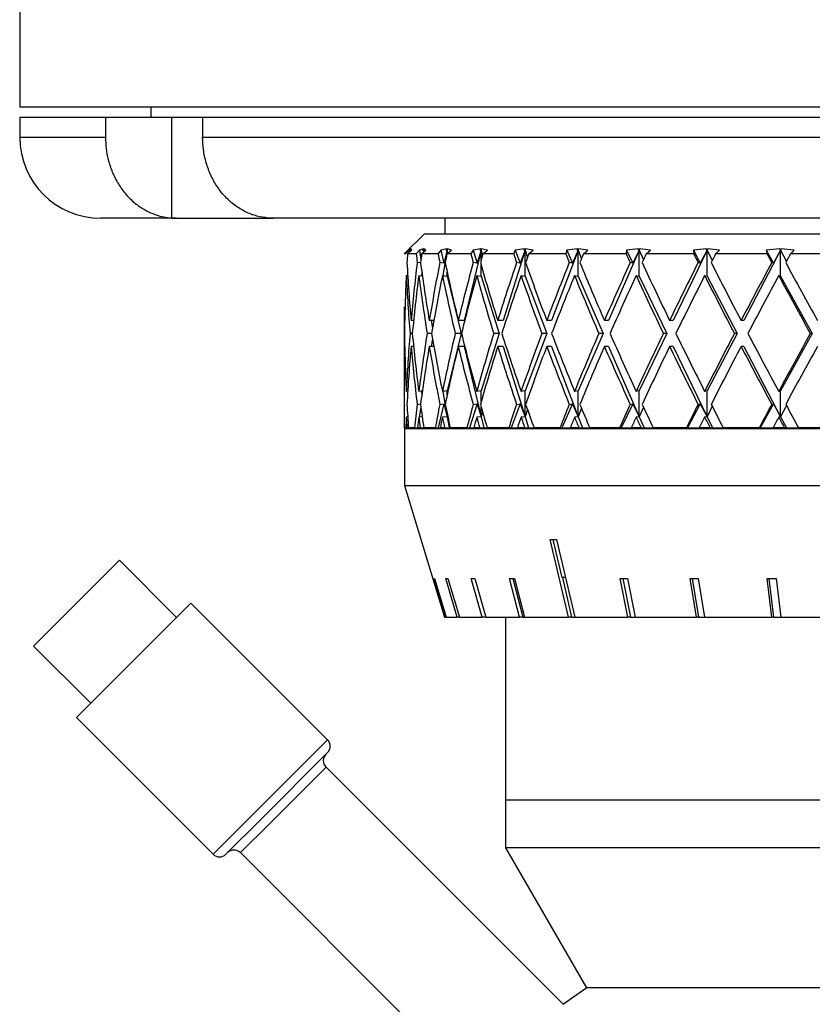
# Model space of a CAD drawing. Header units: inches. Extents: x 1.7 to 32.8, y 1.3 to 21.1.
# Tile 47 of 54: x 28.1 to 29.3, y 8.8 to 10.3. Entities that reach past the tile are written whole.
import ezdxf

# ---------------------------------------------------------------- set-up
doc = ezdxf.new("R2010")
doc.units = ezdxf.units.IN
doc.header["$MEASUREMENT"] = 0

msp = doc.modelspace()

# ---------------------------------------------------------------- linework, layer by layer
at = {"color": 7, "linetype": 'Continuous', "lineweight": 25}
for p, q in [((28.0734, 11.4044), (28.0734, 10.1544)), ((28.0734, 10.1544), (31.0734, 10.1544)), ((28.2759, 10.1544), (28.2759, 10.1384)), ((28.0734, 10.1384), (28.0734, 10.1074)), ((28.0734, 10.1384), (28.2058, 10.1384)), ((28.2058, 10.1384), (28.2058, 10.1074)), ((28.2058, 10.1384), (28.3076, 10.1384)), ((28.3076, 10.1384), (28.3076, 9.9826)), ((28.3076, 10.1384), (28.3558, 10.1384)), ((28.3558, 10.1384), (28.3558, 10.1074)), ((28.3558, 10.1384), (29.4234, 10.1384)), ((28.0734, 10.1074), (28.2058, 10.1074)), ((28.3558, 10.1074), (29.4234, 10.1074)), ((28.3148, 9.9824), (28.1984, 9.9824)), ((28.3076, 9.9826), (28.3148, 9.9824)), ((28.3148, 9.9824), (28.4645, 9.9824)), ((28.4645, 9.9824), (28.4576, 9.9826)), ((29.4236, 9.9824), (28.4645, 9.9824)), ((28.7296, 9.9824), (28.7296, 9.9584)), ((28.6984, 9.9584), (28.6671, 9.9271)), ((28.6984, 9.9584), (30.4484, 9.9584)), ((28.6745, 9.933), (28.6689, 9.9271)), ((28.6721, 9.9271), (28.6784, 9.933)), ((28.6779, 9.9349), (28.6745, 9.933)), ((28.6745, 9.933), (28.6748, 9.9297)), ((28.6781, 9.9349), (28.6762, 9.9331)), ((28.6762, 9.9331), (28.6779, 9.9349)), ((28.6762, 9.9331), (28.678, 9.9329)), ((28.6781, 9.9349), (28.678, 9.9329)), ((28.678, 9.9329), (28.678, 9.9327)), ((28.6784, 9.933), (28.6781, 9.9349)), ((28.6905, 9.933), (28.6855, 9.9271)), ((28.6969, 9.9349), (28.6905, 9.933)), ((28.6905, 9.933), (28.6929, 9.9187)), ((28.694, 9.9271), (28.7007, 9.933)), ((28.6974, 9.9349), (28.6954, 9.9331)), ((28.6954, 9.9331), (28.6969, 9.9349)), ((28.6954, 9.9331), (28.6972, 9.9329)), ((28.6972, 9.9329), (28.6966, 9.9294)), ((28.6972, 9.9329), (28.6969, 9.9297)), ((28.6974, 9.9349), (28.6972, 9.9329)), ((28.6972, 9.9299), (28.6972, 9.9329)), ((28.6972, 9.9329), (28.6974, 9.9301)), ((28.7007, 9.933), (28.6974, 9.9349)), ((28.7237, 9.933), (28.7194, 9.9271)), ((28.7329, 9.9349), (28.7237, 9.933)), ((28.7237, 9.933), (28.7285, 9.913)), ((28.7334, 9.9329), (28.7268, 9.8937)), ((28.7334, 9.9329), (28.7285, 9.913)), ((28.7337, 9.9349), (28.7317, 9.9331)), ((28.7317, 9.9331), (28.7329, 9.9349)), ((28.7317, 9.9331), (28.7334, 9.9329)), ((28.7331, 9.9271), (28.7401, 9.933)), ((28.7337, 9.9349), (28.7334, 9.9329)), ((28.7334, 9.9274), (28.7334, 9.9329)), ((28.7334, 9.9329), (28.7342, 9.928)), ((28.7401, 9.933), (28.7337, 9.9349)), ((28.7859, 9.9329), (28.7596, 9.8243)), ((28.7734, 9.933), (28.77, 9.9271)), ((28.7853, 9.9349), (28.7734, 9.933)), ((28.7734, 9.933), (28.7796, 9.913)), ((28.7859, 9.9329), (28.7796, 9.913)), ((28.7864, 9.9349), (28.7843, 9.9331)), ((28.7843, 9.9331), (28.7853, 9.9349)), ((28.7843, 9.9331), (28.7859, 9.9329)), ((28.7864, 9.9349), (28.7859, 9.9329)), ((28.7859, 9.918), (28.7859, 9.9329)), ((28.7859, 9.9329), (28.7879, 9.9248)), ((28.7956, 9.933), (28.7864, 9.9349)), ((28.7885, 9.9271), (28.7956, 9.933)), ((28.8538, 9.9329), (28.8198, 9.8243)), ((28.8386, 9.933), (28.8361, 9.9271)), ((28.853, 9.9349), (28.8386, 9.933)), ((28.8386, 9.933), (28.8462, 9.913)), ((28.8538, 9.9329), (28.8462, 9.913)), ((28.8544, 9.9349), (28.8523, 9.9331)), ((28.8523, 9.9331), (28.853, 9.9349)), ((28.8523, 9.9331), (28.8538, 9.9329)), ((28.8544, 9.9349), (28.8538, 9.9329)), ((28.8538, 9.8929), (28.8538, 9.9329)), ((28.8538, 9.9329), (28.8573, 9.9217)), ((28.8663, 9.933), (28.8544, 9.9349)), ((28.8592, 9.9271), (28.8663, 9.933)), ((28.9357, 9.9329), (28.8947, 9.8243)), ((28.9182, 9.933), (28.9167, 9.9271)), ((28.9348, 9.9349), (28.9182, 9.933)), ((28.9182, 9.933), (28.9269, 9.913)), ((28.9357, 9.9329), (28.9269, 9.913)), ((28.9364, 9.9349), (28.9343, 9.9331)), ((28.9343, 9.9331), (28.9348, 9.9349)), ((28.9343, 9.9331), (28.9357, 9.9329)), ((28.9364, 9.9349), (28.9357, 9.9329)), ((28.9357, 9.8929), (28.9357, 9.9329)), ((28.9357, 9.9329), (28.9407, 9.9196)), ((28.9508, 9.933), (28.9364, 9.9349)), ((28.9438, 9.9271), (28.9508, 9.933)), ((29.0299, 9.9329), (28.9828, 9.8243)), ((29.0105, 9.933), (29.01, 9.9271)), ((29.029, 9.9349), (29.0105, 9.933)), ((29.0105, 9.933), (29.0202, 9.913)), ((29.0299, 9.9329), (29.0202, 9.913)), ((29.0308, 9.9349), (29.0288, 9.9331)), ((29.0288, 9.9331), (29.029, 9.9349)), ((29.0288, 9.9331), (29.0299, 9.9329)), ((29.0308, 9.9349), (29.0299, 9.9329)), ((29.0299, 9.8929), (29.0299, 9.9329)), ((29.0299, 9.9329), (29.0364, 9.918)), ((29.0474, 9.933), (29.0308, 9.9349)), ((29.0407, 9.9271), (29.0474, 9.933)), ((29.1348, 9.9329), (29.0824, 9.8243)), ((29.1338, 9.9349), (29.1138, 9.933)), ((29.1138, 9.933), (29.1142, 9.9271)), ((29.1138, 9.933), (29.1243, 9.913)), ((29.1348, 9.9329), (29.1243, 9.913)), ((29.1339, 9.9331), (29.1338, 9.9349)), ((29.1358, 9.9349), (29.1339, 9.9331)), ((29.1339, 9.9331), (29.1348, 9.9329)), ((29.1358, 9.9349), (29.1348, 9.9329)), ((29.1348, 9.8929), (29.1348, 9.9329)), ((29.1348, 9.9329), (29.1426, 9.9168)), ((29.1542, 9.933), (29.1358, 9.9349)), ((29.1479, 9.9271), (29.1542, 9.933)), ((29.2482, 9.9329), (29.1915, 9.8243)), ((29.2471, 9.9349), (29.2261, 9.933)), ((29.2261, 9.933), (29.2275, 9.9271)), ((29.2261, 9.933), (29.2371, 9.913)), ((29.2482, 9.9329), (29.2371, 9.913)), ((29.2475, 9.9331), (29.2471, 9.9349)), ((29.2492, 9.9349), (29.2475, 9.9331)), ((29.2475, 9.9331), (29.2482, 9.9329)), ((29.2492, 9.9349), (29.2482, 9.9329)), ((29.2482, 9.8929), (29.2482, 9.9329)), ((29.2482, 9.9329), (29.2572, 9.9157)), ((29.2692, 9.933), (29.2492, 9.9349)), ((29.2634, 9.9271), (29.2692, 9.933)), ((28.6689, 9.9271), (28.6671, 9.9271)), ((28.6855, 9.9271), (28.6721, 9.9271)), ((28.7194, 9.9271), (28.694, 9.9271)), ((28.77, 9.9271), (28.7331, 9.9271)), ((28.8361, 9.9271), (28.7885, 9.9271)), ((28.9167, 9.9271), (28.8592, 9.9271)), ((29.01, 9.9271), (28.9438, 9.9271)), ((29.1142, 9.9271), (29.0407, 9.9271)), ((29.2275, 9.9271), (29.1479, 9.9271)), ((29.3474, 9.9271), (29.2634, 9.9271)), ((28.6923, 9.9132), (28.6871, 9.9138)), ((28.7285, 9.913), (28.722, 9.9138)), ((28.7796, 9.913), (28.7736, 9.9138)), ((28.7859, 9.8929), (28.7859, 9.9096)), ((28.8462, 9.913), (28.8407, 9.9138)), ((28.9269, 9.913), (28.922, 9.9138)), ((29.0202, 9.913), (29.016, 9.9138)), ((29.1243, 9.913), (29.1209, 9.9138)), ((29.2371, 9.913), (29.2346, 9.9138)), ((28.6703, 9.8938), (28.6725, 9.8936)), ((28.6896, 9.8938), (28.6951, 9.8931)), ((28.6942, 9.8992), (28.6937, 9.8933)), ((28.7261, 9.8938), (28.7334, 9.8929)), ((28.7334, 9.8929), (28.7334, 9.8992)), ((28.7334, 9.8929), (28.7548, 9.8043)), ((28.7791, 9.8938), (28.7859, 9.8929)), ((28.7859, 9.8929), (28.8136, 9.8043)), ((28.8475, 9.8938), (28.8538, 9.8929)), ((28.8538, 9.8929), (28.8872, 9.8043)), ((28.9301, 9.8938), (28.9357, 9.8929)), ((28.9357, 9.8929), (28.9741, 9.8043)), ((29.0252, 9.8938), (29.0299, 9.8929)), ((29.0299, 9.8929), (29.0727, 9.8043)), ((29.131, 9.8938), (29.1348, 9.8929)), ((29.1348, 9.8929), (29.1811, 9.8043)), ((29.2454, 9.8938), (29.2482, 9.8929)), ((29.2482, 9.8929), (29.297, 9.8043)), ((28.6678, 9.8243), (28.6672, 9.8243)), ((28.6815, 9.8243), (28.6777, 9.8243)), ((28.7127, 9.8243), (28.7057, 9.8243)), ((28.7086, 9.8243), (28.7106, 9.8126)), ((28.7596, 9.8243), (28.7506, 9.8243)), ((28.8198, 9.8243), (28.8114, 9.8243)), ((28.8947, 9.8243), (28.8871, 9.8243)), ((28.9828, 9.8243), (28.9762, 9.8243)), ((29.0824, 9.8243), (29.0769, 9.8243)), ((29.1915, 9.8243), (29.1872, 9.8243)), ((28.6674, 9.8043), (28.6671, 9.8043)), ((28.6796, 9.8043), (28.676, 9.8043)), ((28.7091, 9.8043), (28.7024, 9.8043)), ((28.7106, 9.796), (28.7086, 9.7843)), ((28.7548, 9.8043), (28.7334, 9.7158)), ((28.7548, 9.8043), (28.7458, 9.8043)), ((28.8136, 9.8043), (28.7859, 9.7158)), ((28.8136, 9.8043), (28.8052, 9.8043)), ((28.8872, 9.8043), (28.8538, 9.7158)), ((28.8872, 9.8043), (28.8797, 9.8043)), ((28.9741, 9.8043), (28.9357, 9.7158)), ((28.9741, 9.8043), (28.9676, 9.8043)), ((29.0727, 9.8043), (29.0299, 9.7158)), ((29.0727, 9.8043), (29.0673, 9.8043)), ((29.1811, 9.8043), (29.1348, 9.7158)), ((29.1811, 9.8043), (29.1768, 9.8043)), ((29.297, 9.8043), (29.2482, 9.7158)), ((29.297, 9.8043), (29.2941, 9.8043)), ((28.6678, 9.7843), (28.6672, 9.7843)), ((28.6815, 9.7843), (28.6777, 9.7843)), ((28.7127, 9.7843), (28.7057, 9.7843)), ((28.7596, 9.7843), (28.7506, 9.7843)), ((28.7596, 9.7843), (28.7859, 9.6758)), ((28.8198, 9.7843), (28.8114, 9.7843)), ((28.8198, 9.7843), (28.8538, 9.6758)), ((28.8947, 9.7843), (28.8871, 9.7843)), ((28.8947, 9.7843), (28.9357, 9.6758)), ((28.9828, 9.7843), (28.9762, 9.7843)), ((28.9828, 9.7843), (29.0299, 9.6758)), ((29.0824, 9.7843), (29.0769, 9.7843)), ((29.0824, 9.7843), (29.1348, 9.6758)), ((29.1915, 9.7843), (29.1872, 9.7843)), ((29.1915, 9.7843), (29.2482, 9.6758)), ((28.6671, 9.7629), (28.6671, 9.6584)), ((28.6725, 9.7151), (28.6703, 9.7148)), ((28.6951, 9.7155), (28.6896, 9.7148)), ((28.6937, 9.7153), (28.6942, 9.7095)), ((28.7334, 9.7158), (28.7261, 9.7148)), ((28.7268, 9.7149), (28.7334, 9.6758)), ((28.7334, 9.7094), (28.7334, 9.7158)), ((28.7859, 9.7158), (28.7791, 9.7148)), ((28.7859, 9.6991), (28.7859, 9.7158)), ((28.8538, 9.7158), (28.8475, 9.7148)), ((28.8538, 9.6758), (28.8538, 9.7158)), ((28.9357, 9.7158), (28.9301, 9.7148)), ((28.9357, 9.6758), (28.9357, 9.7158)), ((29.0299, 9.7158), (29.0252, 9.7148)), ((29.0299, 9.6758), (29.0299, 9.7158)), ((29.1348, 9.7158), (29.131, 9.7148)), ((29.1348, 9.6758), (29.1348, 9.7158)), ((29.2482, 9.7158), (29.2454, 9.7148)), ((29.2482, 9.6758), (29.2482, 9.7158)), ((28.6871, 9.6948), (28.6923, 9.6955)), ((28.6929, 9.6899), (28.6904, 9.6749)), ((28.7285, 9.6957), (28.7195, 9.6584)), ((28.722, 9.6948), (28.7285, 9.6957)), ((28.7285, 9.6957), (28.7334, 9.6758)), ((28.7796, 9.6957), (28.768, 9.6584)), ((28.7736, 9.6948), (28.7796, 9.6957)), ((28.7796, 9.6957), (28.7859, 9.6758)), ((28.7859, 9.6758), (28.7859, 9.6906)), ((28.8462, 9.6957), (28.8321, 9.6584)), ((28.8407, 9.6948), (28.8462, 9.6957)), ((28.8462, 9.6957), (28.8538, 9.6758)), ((28.9269, 9.6957), (28.9107, 9.6584)), ((28.922, 9.6948), (28.9269, 9.6957)), ((28.9269, 9.6957), (28.9357, 9.6758)), ((28.9407, 9.6891), (28.9357, 9.6758)), ((29.0202, 9.6957), (29.0022, 9.6584)), ((29.016, 9.6948), (29.0202, 9.6957)), ((29.0202, 9.6957), (29.0299, 9.6758)), ((29.0364, 9.6906), (29.0299, 9.6758)), ((29.1243, 9.6957), (29.1048, 9.6584)), ((29.1209, 9.6948), (29.1243, 9.6957)), ((29.1243, 9.6957), (29.1348, 9.6758)), ((29.1426, 9.6919), (29.1348, 9.6758)), ((29.2371, 9.6957), (29.2165, 9.6584)), ((29.2346, 9.6948), (29.2371, 9.6957)), ((29.2371, 9.6957), (29.2482, 9.6758)), ((29.2572, 9.6929), (29.2482, 9.6758)), ((28.6725, 9.6751), (28.6703, 9.6748)), ((28.6949, 9.6755), (28.6896, 9.6748)), ((28.7334, 9.6758), (28.7261, 9.6748)), ((28.7334, 9.6758), (28.7334, 9.6803)), ((28.7338, 9.6783), (28.7334, 9.6758)), ((28.7334, 9.6758), (28.7363, 9.6584)), ((28.7859, 9.6758), (28.7791, 9.6748)), ((28.7879, 9.6838), (28.7859, 9.6758)), ((28.7859, 9.6758), (28.7901, 9.6584)), ((28.8538, 9.6758), (28.8475, 9.6748)), ((28.8573, 9.6869), (28.8538, 9.6758)), ((28.8538, 9.6758), (28.8592, 9.6584)), ((28.9357, 9.6758), (28.9301, 9.6748)), ((28.9357, 9.6758), (28.9422, 9.6584)), ((29.0299, 9.6758), (29.0252, 9.6748)), ((29.0299, 9.6758), (29.0375, 9.6584)), ((29.1348, 9.6758), (29.131, 9.6748)), ((29.1348, 9.6758), (29.1432, 9.6584)), ((29.2482, 9.6758), (29.2454, 9.6748)), ((29.2482, 9.6758), (29.2573, 9.6584)), ((28.6681, 9.6584), (28.6671, 9.6584)), ((28.6674, 9.6574), (28.6674, 9.5694)), ((28.6674, 9.6574), (30.4794, 9.6574)), ((28.6681, 9.6584), (28.6695, 9.6584)), ((28.6711, 9.6584), (28.6695, 9.6584)), ((28.6711, 9.6584), (28.6736, 9.6584)), ((28.6829, 9.6584), (28.6736, 9.6584)), ((28.6829, 9.6584), (28.6875, 9.6584)), ((28.6917, 9.6584), (28.6875, 9.6584)), ((28.6917, 9.6584), (28.6974, 9.6584)), ((28.715, 9.6584), (28.6974, 9.6584)), ((28.715, 9.6584), (28.7195, 9.6584)), ((28.7195, 9.6584), (28.7227, 9.6584)), ((28.7295, 9.6584), (28.7227, 9.6584)), ((28.7295, 9.6584), (28.7363, 9.6584)), ((28.7363, 9.6584), (28.7382, 9.6584)), ((28.7638, 9.6584), (28.7382, 9.6584)), ((28.7609, 9.6584), (28.7609, 9.6574)), ((28.7638, 9.6584), (28.768, 9.6584)), ((28.768, 9.6584), (28.7745, 9.6584)), ((28.7837, 9.6584), (28.7745, 9.6584)), ((28.7837, 9.6584), (28.7901, 9.6584)), ((28.7901, 9.6584), (28.7953, 9.6584)), ((28.8284, 9.6584), (28.7953, 9.6584)), ((28.8284, 9.6584), (28.8321, 9.6584)), ((28.8321, 9.6584), (28.8419, 9.6584)), ((28.8533, 9.6584), (28.8419, 9.6584)), ((28.8533, 9.6584), (28.8592, 9.6584)), ((28.8592, 9.6584), (28.8676, 9.6584)), ((28.9075, 9.6584), (28.8676, 9.6584)), ((28.9075, 9.6584), (28.9107, 9.6584)), ((28.9107, 9.6584), (28.9234, 9.6584)), ((28.9369, 9.6584), (28.9234, 9.6584)), ((28.9369, 9.6584), (28.9422, 9.6584)), ((28.9422, 9.6584), (28.9536, 9.6584)), ((28.9995, 9.6584), (28.9536, 9.6584)), ((28.9995, 9.6584), (29.0022, 9.6584)), ((29.0022, 9.6584), (29.0177, 9.6584)), ((29.0328, 9.6584), (29.0177, 9.6584)), ((29.0328, 9.6584), (29.0375, 9.6584)), ((29.0375, 9.6584), (29.0516, 9.6584)), ((29.1027, 9.6584), (29.0516, 9.6584)), ((29.1027, 9.6584), (29.1048, 9.6584)), ((29.1048, 9.6584), (29.1227, 9.6584)), ((29.1393, 9.6584), (29.1227, 9.6584)), ((29.1393, 9.6584), (29.1432, 9.6584)), ((29.1432, 9.6584), (29.1598, 9.6584)), ((29.2151, 9.6584), (29.1598, 9.6584)), ((29.2151, 9.6584), (29.2165, 9.6584)), ((29.2165, 9.6584), (29.2365, 9.6584)), ((29.2543, 9.6584), (29.2365, 9.6584)), ((29.2543, 9.6584), (29.2573, 9.6584)), ((29.2573, 9.6584), (29.2761, 9.6584)), ((29.3344, 9.6584), (29.2761, 9.6584)), ((28.6674, 9.5694), (28.7294, 9.3661)), ((28.6674, 9.5694), (30.4794, 9.5694)), ((28.9208, 9.3661), (28.8927, 9.4861)), ((28.8967, 9.486), (28.9105, 9.4273)), ((28.9024, 9.4861), (28.9304, 9.3661)), ((28.0947, 9.3215), (28.2273, 9.454)), ((28.3157, 9.3656), (28.2273, 9.454)), ((28.7308, 9.3661), (28.7126, 9.4258)), ((28.7137, 9.4258), (28.7318, 9.3661)), ((28.7489, 9.3661), (28.7312, 9.4258)), ((28.7345, 9.4258), (28.7523, 9.3661)), ((28.7873, 9.3661), (28.7704, 9.4258)), ((28.776, 9.4258), (28.7929, 9.3661)), ((28.8451, 9.3661), (28.8295, 9.4258)), ((28.8348, 9.4258), (28.8505, 9.3661)), ((28.8372, 9.4258), (28.8528, 9.3661)), ((28.9161, 9.4273), (28.9105, 9.4273)), ((28.9113, 9.4273), (28.9256, 9.3661)), ((29.0126, 9.3661), (29.0006, 9.4258)), ((29.0047, 9.4258), (29.0167, 9.3661)), ((29.0119, 9.4258), (29.0239, 9.3661)), ((29.1182, 9.3661), (29.1085, 9.4258)), ((29.1118, 9.4258), (29.1215, 9.3661)), ((29.1212, 9.4258), (29.1309, 9.3661)), ((29.235, 9.3661), (29.2278, 9.4258)), ((29.2303, 9.4258), (29.2374, 9.3661)), ((29.2416, 9.4258), (29.2488, 9.3661)), ((28.2222, 9.2722), (28.3378, 9.3877)), ((28.5488, 9.1767), (28.3378, 9.3877)), ((28.7294, 9.3661), (28.7308, 9.3661)), ((28.7318, 9.3661), (28.7308, 9.3661)), ((28.7318, 9.3661), (28.7489, 9.3661)), ((28.7523, 9.3661), (28.7489, 9.3661)), ((28.7523, 9.3661), (28.7873, 9.3661)), ((28.7929, 9.3661), (28.7873, 9.3661)), ((28.7929, 9.3661), (28.8451, 9.3661)), ((28.8234, 9.3661), (28.8234, 9.0834)), ((28.8505, 9.3661), (28.8451, 9.3661)), ((28.8505, 9.3661), (28.8528, 9.3661)), ((28.8528, 9.3661), (28.9208, 9.3661)), ((28.9256, 9.3661), (28.9208, 9.3661)), ((28.9256, 9.3661), (28.9304, 9.3661)), ((28.9304, 9.3661), (29.0126, 9.3661)), ((29.0167, 9.3661), (29.0126, 9.3661)), ((29.0167, 9.3661), (29.0239, 9.3661)), ((29.0239, 9.3661), (29.1182, 9.3661)), ((29.1215, 9.3661), (29.1182, 9.3661)), ((29.1215, 9.3661), (29.1309, 9.3661)), ((29.1309, 9.3661), (29.235, 9.3661)), ((29.2374, 9.3661), (29.235, 9.3661)), ((29.2374, 9.3661), (29.2488, 9.3661)), ((29.2488, 9.3661), (29.3601, 9.3661)), ((28.0947, 9.3215), (28.1831, 9.2331)), ((28.161, 9.211), (28.2222, 9.2722)), ((28.161, 9.211), (28.372, 8.9999)), ((28.4333, 9.0611), (28.5488, 9.1767)), ((28.4462, 9.0542), (28.5488, 9.1569)), ((28.4599, 9.0482), (28.5464, 9.1346)), ((28.9129, 8.7681), (28.5464, 9.1346)), ((28.8234, 9.0834), (28.8234, 9.0099)), ((30.3234, 9.0834), (28.8234, 9.0834)), ((28.372, 8.9999), (28.4333, 9.0611)), ((28.3918, 8.9999), (28.4462, 9.0542)), ((28.4141, 9.0024), (28.4599, 9.0482)), ((28.8234, 9.0099), (28.9484, 8.7934)), ((30.3234, 9.0099), (28.8234, 9.0099)), ((28.4141, 9.0024), (28.8234, 8.5931)), ((28.949, 8.7934), (28.913, 8.7682)), ((30.1984, 8.7934), (28.9484, 8.7934))]:
    msp.add_line(p, q, dxfattribs=at)
for centre, radius, start, end in [((28.1984, 10.1074), 0.125, 180, 270), ((28.5389, 9.1668), 0.014, 315, 45), ((28.5562, 9.1445), 0.014, 135, 225), ((28.4042, 8.9925), 0.014, 45, 135), ((28.3819, 9.0098), 0.014, 225, 315)]:
    msp.add_arc(centre, radius, start, end, dxfattribs=at)
for centre, major_axis, ratio, start_param, end_param in [((29.5734, 9.7843), (0.0186, 1.5696), 0.577243, 1.486516, 1.495033), ((29.5734, 9.7843), (-0.3677, 1.5574), 0.531828, 1.354778, 1.363294), ((29.5734, 9.7843), (0.2035, 1.5655), 0.564118, 1.552892, 1.561408), ((29.5734, 9.7843), (-0.5035, 1.5505), 0.485989, 1.323169, 1.331685), ((29.5734, 9.7843), (0.3677, 1.5574), 0.531828, 1.60461, 1.613126), ((29.5734, 9.7843), (-0.612, 1.5472), 0.431985, 1.31046, 1.318976), ((29.5734, 9.7843), (0.5035, 1.5505), 0.485989, 1.636219, 1.644735), ((29.5734, 9.7843), (-0.6977, 1.5479), 0.373654, 1.312837, 1.321353), ((29.5734, 9.7843), (0.612, 1.5472), 0.431985, 1.648928, 1.657445), ((29.5734, 9.7843), (-0.7649, 1.5513), 0.313335, 1.326412, 1.334928), ((29.5734, 9.7843), (0.6977, 1.5479), 0.373654, 1.646551, 1.655067), ((29.5734, 9.7843), (-0.8168, 1.5561), 0.252317, 1.34802, 1.356536), ((29.5734, 9.7843), (0.7649, 1.5513), 0.313335, 1.632976, 1.641492), ((29.5734, 9.7843), (-0.8557, 1.5611), 0.191237, 1.375256, 1.383773), ((29.5734, 9.7843), (0.8168, 1.5561), 0.252317, 1.611368, 1.619884), ((29.5734, 9.7843), (-0.883, 1.5654), 0.130352, 1.406302, 1.414818), ((29.5734, 9.7843), (0.8557, 1.5611), 0.191237, 1.584132, 1.592648), ((29.5734, 9.8243), (-0.2035, 1.5655), 0.564118, 1.440559, 1.497599), ((29.5734, 9.8243), (0.2035, 1.5655), 0.564118, 1.586954, 1.643994), ((29.5734, 9.8243), (-0.3677, 1.5574), 0.531828, 1.38884, 1.44588), ((29.5734, 9.8243), (0.3677, 1.5574), 0.531828, 1.638672, 1.695713), ((29.5734, 9.8243), (-0.5035, 1.5505), 0.485989, 1.357231, 1.414272), ((29.5734, 9.8243), (0.5035, 1.5505), 0.485989, 1.670281, 1.727321), ((29.5734, 9.8243), (-0.612, 1.5472), 0.431985, 1.344522, 1.401562), ((29.5734, 9.8243), (0.612, 1.5472), 0.431985, 1.68299, 1.740031), ((29.5734, 9.8243), (-0.6977, 1.5479), 0.373654, 1.346899, 1.403939), ((29.5734, 9.8243), (0.6977, 1.5479), 0.373654, 1.680613, 1.737653), ((29.5734, 9.8243), (-0.7649, 1.5513), 0.313335, 1.360474, 1.417514), ((29.5734, 9.8243), (0.7649, 1.5513), 0.313335, 1.667038, 1.724078), ((29.5734, 9.8243), (-0.8168, 1.5561), 0.252317, 1.382082, 1.439122), ((29.5734, 9.8243), (0.8168, 1.5561), 0.252317, 1.64543, 1.70247), ((29.5734, 9.8243), (-0.8557, 1.5611), 0.191237, 1.409319, 1.466359), ((29.5734, 9.8243), (0.8557, 1.5611), 0.191237, 1.618194, 1.675234), ((29.5734, 9.8243), (-0.883, 1.5654), 0.130352, 1.440364, 1.497404), ((29.5734, 9.7843), (0.0186, 1.5696), 0.577243, 1.507806, 1.564877), ((29.5734, 9.7843), (-0.2035, 1.5655), 0.564118, 1.427786, 1.484857), ((29.5734, 9.7843), (0.2035, 1.5655), 0.564118, 1.574181, 1.631252), ((29.5734, 9.7843), (-0.3677, 1.5574), 0.531828, 1.376067, 1.433138), ((29.5734, 9.7843), (0.3677, 1.5574), 0.531828, 1.625899, 1.682971), ((29.5734, 9.7843), (-0.5035, 1.5505), 0.485989, 1.344458, 1.40153), ((29.5734, 9.7843), (0.5035, 1.5505), 0.485989, 1.657508, 1.714579), ((29.5734, 9.7843), (-0.612, 1.5472), 0.431985, 1.331749, 1.38882), ((29.5734, 9.7843), (0.612, 1.5472), 0.431985, 1.670217, 1.727289), ((29.5734, 9.7843), (-0.6977, 1.5479), 0.373654, 1.334126, 1.391198), ((29.5734, 9.7843), (0.6977, 1.5479), 0.373654, 1.66784, 1.724911), ((29.5734, 9.7843), (-0.7649, 1.5513), 0.313335, 1.347701, 1.404772), ((29.5734, 9.7843), (0.7649, 1.5513), 0.313335, 1.654265, 1.711336), ((29.5734, 9.7843), (-0.8168, 1.5561), 0.252317, 1.369309, 1.42638), ((29.5734, 9.7843), (0.8168, 1.5561), 0.252317, 1.632657, 1.689728), ((29.5734, 9.7843), (-0.8557, 1.5611), 0.191237, 1.396546, 1.453617), ((29.5734, 9.7843), (0.8557, 1.5611), 0.191237, 1.605421, 1.662492), ((29.5734, 9.7843), (-0.883, 1.5654), 0.130352, 1.427591, 1.484662), ((29.5734, 9.8243), (-0.0186, 1.5696), 0.577243, 1.550323, 1.563974), ((29.5734, 9.7843), (-0.0186, 1.5696), 0.577243, 1.53758, 1.551232), ((29.5734, 9.8243), (0.0186, 1.5696), 0.577243, 1.590361, 1.604012), ((29.5734, 9.8243), (-0.0186, 1.5696), 0.577243, 1.576716, 1.633787), ((29.5734, 9.8243), (0.2035, 1.5655), 0.564118, 1.656736, 1.713807), ((29.5734, 9.8243), (-0.2035, 1.5655), 0.564118, 1.510341, 1.567412), ((29.5734, 9.8243), (0.3677, 1.5574), 0.531828, 1.708454, 1.765526), ((29.5734, 9.8243), (-0.3677, 1.5574), 0.531828, 1.458622, 1.515693), ((29.5734, 9.8243), (0.5035, 1.5505), 0.485989, 1.740063, 1.797134), ((29.5734, 9.8243), (-0.5035, 1.5505), 0.485989, 1.427014, 1.484085), ((29.5734, 9.8243), (0.612, 1.5472), 0.431985, 1.752773, 1.809844), ((29.5734, 9.8243), (-0.612, 1.5472), 0.431985, 1.414304, 1.471375), ((29.5734, 9.8243), (0.6977, 1.5479), 0.373654, 1.750395, 1.807466), ((29.5734, 9.8243), (-0.6977, 1.5479), 0.373654, 1.416681, 1.473753), ((29.5734, 9.8243), (0.7649, 1.5513), 0.313335, 1.73682, 1.793891), ((29.5734, 9.8243), (-0.7649, 1.5513), 0.313335, 1.430256, 1.487328), ((29.5734, 9.8243), (0.8168, 1.5561), 0.252317, 1.715212, 1.772283), ((29.5734, 9.8243), (-0.8168, 1.5561), 0.252317, 1.451864, 1.508935), ((29.5734, 9.8243), (0.8557, 1.5611), 0.191237, 1.687976, 1.745047), ((29.5734, 9.8243), (-0.8557, 1.5611), 0.191237, 1.479101, 1.536172), ((29.5734, 9.8243), (0.883, 1.5654), 0.130352, 1.65693, 1.714002), ((29.5734, 9.7843), (0.0186, 1.5696), 0.577243, 1.577619, 1.591269), ((29.5734, 9.7843), (0.2035, 1.5655), 0.564118, 1.643994, 1.701034), ((29.5734, 9.7843), (-0.2035, 1.5655), 0.564118, 1.497599, 1.554639), ((29.5734, 9.7843), (0.3677, 1.5574), 0.531828, 1.695713, 1.752753), ((29.5734, 9.7843), (-0.3677, 1.5574), 0.531828, 1.44588, 1.50292), ((29.5734, 9.7843), (0.5035, 1.5505), 0.485989, 1.727321, 1.784361), ((29.5734, 9.7843), (-0.5035, 1.5505), 0.485989, 1.414272, 1.471312), ((29.5734, 9.7843), (0.612, 1.5472), 0.431985, 1.740031, 1.797071), ((29.5734, 9.7843), (-0.612, 1.5472), 0.431985, 1.401562, 1.458602), ((29.5734, 9.7843), (0.6977, 1.5479), 0.373654, 1.737653, 1.794693), ((29.5734, 9.7843), (-0.6977, 1.5479), 0.373654, 1.403939, 1.46098), ((29.5734, 9.7843), (0.7649, 1.5513), 0.313335, 1.724078, 1.781118), ((29.5734, 9.7843), (-0.7649, 1.5513), 0.313335, 1.417514, 1.474555), ((29.5734, 9.7843), (0.8168, 1.5561), 0.252317, 1.70247, 1.759511), ((29.5734, 9.7843), (-0.8168, 1.5561), 0.252317, 1.439122, 1.496163), ((29.5734, 9.7843), (0.8557, 1.5611), 0.191237, 1.675234, 1.732274), ((29.5734, 9.7843), (-0.8557, 1.5611), 0.191237, 1.466359, 1.523399), ((29.5734, 9.7843), (0.883, 1.5654), 0.130352, 1.644189, 1.701229), ((29.5734, 9.8243), (-0.0186, 1.5696), 0.577243, 1.64656, 1.669892), ((29.5734, 9.8243), (0.3677, 1.5574), 0.531828, 1.778299, 1.801631), ((29.5734, 9.8243), (-0.2035, 1.5655), 0.564118, 1.580185, 1.603517), ((29.5734, 9.8243), (0.5035, 1.5505), 0.485989, 1.809907, 1.83324), ((29.5734, 9.8243), (-0.3677, 1.5574), 0.531828, 1.528466, 1.551799), ((29.5734, 9.8243), (0.612, 1.5472), 0.431985, 1.822617, 1.845949), ((29.5734, 9.8243), (-0.5035, 1.5505), 0.485989, 1.496858, 1.52019), ((29.5734, 9.8243), (0.6977, 1.5479), 0.373654, 1.820239, 1.843572), ((29.5734, 9.8243), (-0.612, 1.5472), 0.431985, 1.484148, 1.507481), ((29.5734, 9.8243), (0.7649, 1.5513), 0.313335, 1.806664, 1.829997), ((29.5734, 9.8243), (-0.6977, 1.5479), 0.373654, 1.486526, 1.509858), ((29.5734, 9.8243), (0.8168, 1.5561), 0.252317, 1.785056, 1.808389), ((29.5734, 9.8243), (-0.7649, 1.5513), 0.313335, 1.5001, 1.523433), ((29.5734, 9.8243), (0.8557, 1.5611), 0.191237, 1.75782, 1.781153), ((29.5734, 9.8243), (-0.8168, 1.5561), 0.252317, 1.521708, 1.545041), ((29.5734, 9.8243), (0.883, 1.5654), 0.130352, 1.726775, 1.750107), ((29.5734, 9.8243), (-0.8557, 1.5611), 0.191237, 1.548945, 1.572277), ((29.5734, 9.7843), (0.2035, 1.5655), 0.564118, 1.713807, 1.724318), ((29.5734, 9.7843), (-0.0186, 1.5696), 0.577243, 1.633787, 1.644298), ((29.5734, 9.7843), (0.3677, 1.5574), 0.531828, 1.765526, 1.776037), ((29.5734, 9.7843), (-0.2035, 1.5655), 0.564118, 1.567412, 1.577923), ((29.5734, 9.7843), (0.5035, 1.5505), 0.485989, 1.797134, 1.807645), ((29.5734, 9.7843), (-0.3677, 1.5574), 0.531828, 1.515693, 1.526204), ((29.5734, 9.7843), (0.612, 1.5472), 0.431985, 1.809844, 1.820355), ((29.5734, 9.7843), (-0.5035, 1.5505), 0.485989, 1.484085, 1.494596), ((29.5734, 9.7843), (0.6977, 1.5479), 0.373654, 1.807466, 1.817977), ((29.5734, 9.7843), (-0.612, 1.5472), 0.431985, 1.471375, 1.481886), ((29.5734, 9.7843), (0.7649, 1.5513), 0.313335, 1.793891, 1.804402), ((29.5734, 9.7843), (-0.6977, 1.5479), 0.373654, 1.473753, 1.484264), ((29.5734, 9.7843), (0.8168, 1.5561), 0.252317, 1.772283, 1.782794), ((29.5734, 9.7843), (-0.7649, 1.5513), 0.313335, 1.487328, 1.497838), ((29.5734, 9.7843), (0.8557, 1.5611), 0.191237, 1.745047, 1.755558), ((29.5734, 9.7843), (-0.8168, 1.5561), 0.252317, 1.508935, 1.519446), ((29.5734, 9.7843), (0.883, 1.5654), 0.130352, 1.714002, 1.724513), ((29.5734, 9.7843), (-0.8557, 1.5611), 0.191237, 1.536172, 1.546683), ((29.6427, 9.7822), (0.9682, 0.236), 0.184819, 3.782579, 3.798096), ((29.6616, 9.7158), (0.9506, 0.2894), 0.018772, 3.195245, 3.211093), ((29.6596, 9.7158), (0.9503, 0.2839), 0.062166, 3.33882, 3.354667), ((29.6554, 9.7158), (0.9497, 0.2724), 0.104767, 3.48387, 3.499718), ((29.6493, 9.7158), (0.9489, 0.2548), 0.145919, 3.631414, 3.647261), ((29.6315, 9.7158), (0.9473, 0.2012), 0.220463, 3.937705, 3.953553), ((29.6204, 9.7158), (0.9468, 0.1653), 0.251644, 4.097859, 4.113707), ((29.6081, 9.7158), (0.9466, 0.1239), 0.276994, 4.262995, 4.278842)]:
    msp.add_ellipse(centre, major_axis=major_axis, ratio=ratio, start_param=start_param, end_param=end_param, dxfattribs=at)
for points, knots in [([(28.2058, 10.1074), (28.206, 10.1016), (28.2064, 10.09), (28.2099, 10.0719), (28.216, 10.0532), (28.2252, 10.0351), (28.237, 10.0189), (28.2509, 10.0053), (28.2668, 9.9945), (28.2819, 9.9878), (28.2957, 9.984), (28.3036, 9.9831), (28.3076, 9.9826)], [0, 0, 0, 0, 0.091462, 0.184742, 0.294414, 0.407257, 0.517135, 0.630171, 0.740554, 0.854107, 0.92662, 1, 1, 1, 1]), ([(28.4576, 9.9826), (28.4515, 9.9834), (28.4393, 9.985), (28.4218, 9.9918), (28.4054, 10.0018), (28.3908, 10.0147), (28.3782, 10.0304), (28.3682, 10.0482), (28.3609, 10.0677), (28.3566, 10.0876), (28.3561, 10.1011), (28.3558, 10.1074)], [0, 0, 0, 0, 0.111137, 0.225487, 0.33665, 0.451058, 0.561844, 0.675876, 0.786082, 0.899509, 1, 1, 1, 1])]:
    msp.add_open_spline(points, degree=3, knots=knots, dxfattribs=at)

doc.saveas('drawing.dxf')
